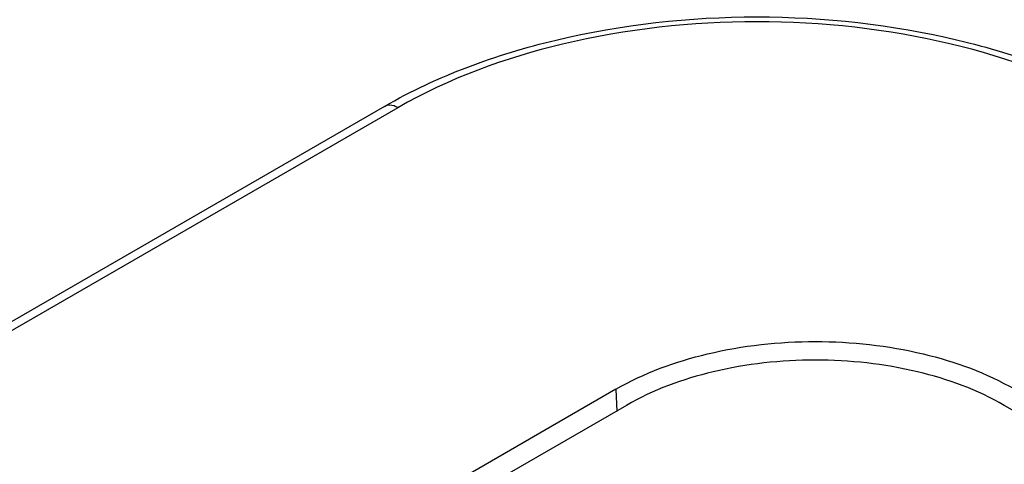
# Model space of a CAD drawing. Header units: millimetres. Extents: x 0 to 1980, y 0 to 1400.
# Tile 44 of 58: x 1172 to 1190, y 902 to 910. Entities that reach past the tile are written whole.
import ezdxf

# ---------------------------------------------------------------- set-up
doc = ezdxf.new("R2010")
doc.units = ezdxf.units.MM
doc.header["$LTSCALE"] = 108.9
doc.layers.add('00_COMPONENTS', color=7, linetype='CONTINUOUS')

msp = doc.modelspace()

# ---------------------------------------------------------------- linework, layer by layer
at = {"layer": '00_COMPONENTS', "color": 7, "linetype": 'Continuous'}
for p, q in [((1178.501, 908.567), (1091.759, 858.486)), ((1182.83, 903.276), (1116.716, 865.105)), ((1183.026, 902.975), (1116.912, 864.805)), ((1200.633, 896.893), (1190.097, 902.975))]:
    msp.add_line(p, q, dxfattribs=at)
at = {"layer": '00_COMPONENTS', "color": 9, "linetype": 'Continuous'}
for p, q in [((1178.751, 908.542), (1092.008, 858.461)), ((1182.83, 903.276), (1182.849, 902.857))]:
    msp.add_line(p, q, dxfattribs=at)
at = {"layer": '00_COMPONENTS', "color": 7, "linetype": 'Continuous'}
for points, knots in [([(1178.501, 908.567), (1179.495, 909.14), (1181.794, 909.977), (1185.469, 910.378), (1189.143, 909.977), (1191.443, 909.14), (1192.436, 908.567)], [0, 0, 0, 0, 0.23819, 0.500001, 0.761811, 1, 1, 1, 1]), ([(1182.83, 903.276), (1183.36, 903.582), (1184.592, 904.028), (1186.561, 904.242), (1188.531, 904.028), (1189.762, 903.582), (1190.292, 903.276)], [0, 0, 0, 0, 0.237237, 0.499999, 0.762762, 1, 1, 1, 1]), ([(1190.097, 902.975), (1189.595, 903.265), (1188.428, 903.688), (1186.561, 903.891), (1184.695, 903.688), (1183.528, 903.265), (1183.026, 902.975)], [0, 0, 0, 0, 0.237225, 0.500001, 0.762776, 1, 1, 1, 1])]:
    msp.add_open_spline(points, degree=3, knots=knots, dxfattribs=at)
at = {"layer": '00_COMPONENTS', "color": 9, "linetype": 'Continuous'}
for points, knots in [([(1192.186, 908.542), (1191.233, 909.092), (1189.015, 909.896), (1185.469, 910.281), (1181.923, 909.896), (1179.705, 909.092), (1178.751, 908.542)], [0, 0, 0, 0, 0.237222, 0.500001, 0.762779, 1, 1, 1, 1]), ([(1178.751, 908.542), (1178.729, 908.554), (1178.653, 908.592), (1178.554, 908.597), (1178.501, 908.567)], [0, 0, 0, 0, 0.294963, 1, 1, 1, 1])]:
    msp.add_open_spline(points, degree=3, knots=knots, dxfattribs=at)

doc.saveas('drawing.dxf')
